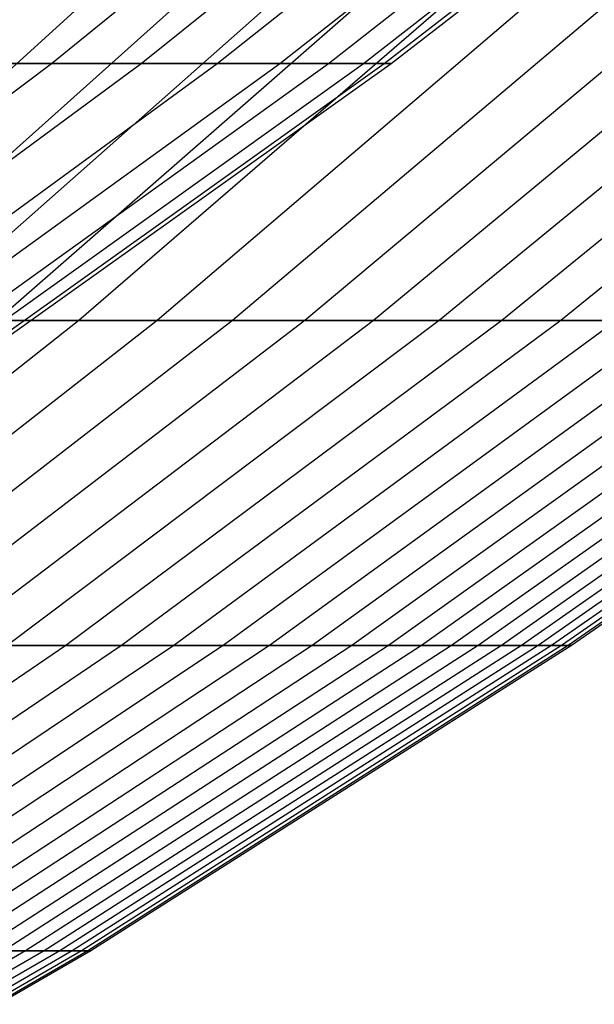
# Model space of a CAD drawing. Extents: x -125 to 125, y -143 to 0.
# Tile 112 of 241: x 30.77 to 33.3, y -134.43 to -130.09. Entities that reach past the tile are written whole.
import ezdxf

# ---------------------------------------------------------------- set-up
doc = ezdxf.new("R2010")
doc.units = 0
doc.header["$LTSCALE"] = 25.4
doc.layers.get('0').update_dxf_attribs({"linetype": 'CONTINUOUS'})

# ---------------------------------------------------------------- blocks, each defined once
blk = doc.blocks.new('NL2500026672_STL')
at = {"color": 0}
for p, q in [((30.9084, -130.2826, -9.7454), (32.7869, -128.7517, -10.3377)), ((30.9084, -130.2826, -9.7454), (32.7869, -128.7517, -10.3377)), ((30.9084, -130.2826, 9.7454), (32.7869, -128.7517, 10.3377)), ((30.9084, -130.2826, 9.7454), (32.7869, -128.7517, 10.3377)), ((31.304, -130.2826, -8.3879), (33.2066, -128.7517, -8.8977)), ((31.304, -130.2826, -8.3879), (33.2066, -128.7517, -8.8977)), ((31.304, -130.2826, 8.3879), (33.2066, -128.7517, 8.8977)), ((31.304, -130.2826, 8.3879), (33.2066, -128.7517, 8.8977)), ((31.6401, -130.2826, -7.0144), (33.5631, -128.7517, -7.4408)), ((31.6401, -130.2826, -7.0144), (33.5631, -128.7517, -7.4408)), ((31.6401, -130.2826, 7.0144), (33.5631, -128.7517, 7.4408)), ((31.6401, -130.2826, 7.0144), (33.5631, -128.7517, 7.4408)), ((31.916, -130.2826, -5.6276), (33.8557, -128.7517, -5.9697)), ((31.916, -130.2826, -5.6276), (33.8557, -128.7517, -5.9697)), ((31.916, -130.2826, 5.6276), (33.8557, -128.7517, 5.9697)), ((31.916, -130.2826, 5.6276), (33.8557, -128.7517, 5.9697)), ((32.1311, -130.2826, -4.2301), (34.0839, -128.7517, -4.4872)), ((32.1311, -130.2826, -4.2301), (34.0839, -128.7517, -4.4872)), ((32.1311, -130.2826, 4.2301), (34.0839, -128.7517, 4.4872)), ((32.1311, -130.2826, 4.2301), (34.0839, -128.7517, 4.4872)), ((32.285, -130.2826, -2.8246), (34.2472, -128.7517, -2.9962)), ((32.285, -130.2826, -2.8246), (34.2472, -128.7517, -2.9962)), ((32.285, -130.2826, 2.8246), (34.2472, -128.7517, 2.9962)), ((32.285, -130.2826, 2.8246), (34.2472, -128.7517, 2.9962)), ((32.3775, -130.2826, -1.4136), (34.3453, -128.7517, -1.4995)), ((32.3775, -130.2826, -1.4136), (34.3453, -128.7517, -1.4995)), ((32.3775, -130.2826, 1.4136), (34.3453, -128.7517, 1.4995)), ((32.3775, -130.2826, 1.4136), (34.3453, -128.7517, 1.4995)), ((32.4083, -130.2826), (34.378, -128.7517)), ((32.4083, -130.2826), (34.378, -128.7517)), ((31.1798, -129.8962, 20.4202), (29.5052, -131.4158, 19.3235)), ((31.1798, -129.8962, 20.4202), (29.5052, -131.4158, 19.3235)), ((31.6034, -129.8962, -19.7583), (29.906, -131.4158, -18.6971)), ((31.6034, -129.8962, -19.7583), (29.906, -131.4158, -18.6971)), ((32.013, -129.8962, 19.0876), (30.2936, -131.4158, 18.0624)), ((32.013, -129.8962, 19.0876), (30.2936, -131.4158, 18.0624)), ((32.4083, -129.8962, -18.4085), (30.6676, -131.4158, -17.4197)), ((32.4083, -129.8962, -18.4085), (30.6676, -131.4158, -17.4197)), ((32.7892, -129.8962, 17.7211), (31.0281, -131.4158, 16.7693)), ((32.7892, -129.8962, 17.7211), (31.0281, -131.4158, 16.7693)), ((33.1555, -129.8962, -17.0259), (31.3747, -131.4158, -16.1114)), ((33.1555, -129.8962, -17.0259), (31.3747, -131.4158, -16.1114)), ((33.5071, -129.8962, 16.3231), (31.7074, -131.4158, 15.4464)), ((33.5071, -129.8962, 16.3231), (31.7074, -131.4158, 15.4464)), ((33.8438, -129.8962, -15.613), (32.0261, -131.4158, -14.7744)), ((33.8438, -129.8962, -15.613), (32.0261, -131.4158, -14.7744)), ((34.1654, -129.8962, 14.896), (32.3304, -131.4158, 14.096)), ((34.1654, -129.8962, 14.896), (32.3304, -131.4158, 14.096)), ((34.4719, -129.8962, -14.1724), (32.6204, -131.4158, -13.4112)), ((34.4719, -129.8962, -14.1724), (32.6204, -131.4158, -13.4112)), ((34.763, -129.8962, 13.4425), (32.8959, -131.4158, 12.7205)), ((34.763, -129.8962, 13.4425), (32.8959, -131.4158, 12.7205)), ((35.0387, -129.8962, -12.7066), (33.1568, -131.4158, -12.0241)), ((35.0387, -129.8962, -12.7066), (33.1568, -131.4158, -12.0241)), ((28.9698, -131.7288, -9.1341), (30.9084, -130.2826, -9.7454)), ((28.9698, -131.7288, -9.1341), (30.9084, -130.2826, -9.7454)), ((28.9698, -131.7288, 9.1341), (30.9084, -130.2826, 9.7454)), ((28.9698, -131.7288, 9.1341), (30.9084, -130.2826, 9.7454)), ((29.3407, -131.7288, -7.8618), (31.304, -130.2826, -8.3879)), ((29.3407, -131.7288, -7.8618), (31.304, -130.2826, -8.3879)), ((29.3407, -131.7288, 7.8618), (31.304, -130.2826, 8.3879)), ((29.3407, -131.7288, 7.8618), (31.304, -130.2826, 8.3879)), ((29.6557, -131.7288, -6.5745), (31.6401, -130.2826, -7.0144)), ((29.6557, -131.7288, -6.5745), (31.6401, -130.2826, -7.0144)), ((29.6557, -131.7288, 6.5745), (31.6401, -130.2826, 7.0144)), ((29.6557, -131.7288, 6.5745), (31.6401, -130.2826, 7.0144)), ((29.9142, -131.7288, -5.2747), (31.916, -130.2826, -5.6276)), ((29.9142, -131.7288, -5.2747), (31.916, -130.2826, -5.6276)), ((29.9142, -131.7288, 5.2747), (31.916, -130.2826, 5.6276)), ((29.9142, -131.7288, 5.2747), (31.916, -130.2826, 5.6276)), ((30.1158, -131.7288, -3.9648), (32.1311, -130.2826, -4.2301)), ((30.1158, -131.7288, -3.9648), (32.1311, -130.2826, -4.2301)), ((30.1158, -131.7288, 3.9648), (32.1311, -130.2826, 4.2301)), ((30.1158, -131.7288, 3.9648), (32.1311, -130.2826, 4.2301)), ((30.2601, -131.7288, -2.6474), (32.285, -130.2826, -2.8246)), ((30.2601, -131.7288, -2.6474), (32.285, -130.2826, -2.8246)), ((30.2601, -131.7288, 2.6474), (32.285, -130.2826, 2.8246)), ((30.2601, -131.7288, 2.6474), (32.285, -130.2826, 2.8246)), ((30.3468, -131.7288, -1.325), (32.3775, -130.2826, -1.4136)), ((30.3468, -131.7288, -1.325), (32.3775, -130.2826, -1.4136)), ((30.3468, -131.7288, 1.325), (32.3775, -130.2826, 1.4136)), ((30.3468, -131.7288, 1.325), (32.3775, -130.2826, 1.4136)), ((30.3757, -131.7288), (32.4083, -130.2826)), ((30.3757, -131.7288), (32.4083, -130.2826)), ((30.4539, -130.2826, -11.0843), (30.9084, -130.2826, -9.7454)), ((30.4539, -130.2826, -11.0843), (30.9084, -130.2826, -9.7454)), ((30.9084, -130.2826, 9.7454), (30.4539, -130.2826, 11.0843)), ((30.9084, -130.2826, 9.7454), (30.4539, -130.2826, 11.0843)), ((30.9084, -130.2826, -9.7454), (31.304, -130.2826, -8.3879)), ((30.9084, -130.2826, -9.7454), (31.304, -130.2826, -8.3879)), ((31.304, -130.2826, 8.3879), (30.9084, -130.2826, 9.7454)), ((31.304, -130.2826, 8.3879), (30.9084, -130.2826, 9.7454)), ((31.304, -130.2826, -8.3879), (31.6401, -130.2826, -7.0144)), ((31.304, -130.2826, -8.3879), (31.6401, -130.2826, -7.0144)), ((31.6401, -130.2826, 7.0144), (31.304, -130.2826, 8.3879)), ((31.6401, -130.2826, 7.0144), (31.304, -130.2826, 8.3879)), ((31.6401, -130.2826, -7.0144), (31.916, -130.2826, -5.6276)), ((31.6401, -130.2826, -7.0144), (31.916, -130.2826, -5.6276)), ((31.916, -130.2826, 5.6276), (31.6401, -130.2826, 7.0144)), ((31.916, -130.2826, 5.6276), (31.6401, -130.2826, 7.0144)), ((31.916, -130.2826, -5.6276), (32.1311, -130.2826, -4.2301)), ((31.916, -130.2826, -5.6276), (32.1311, -130.2826, -4.2301)), ((32.1311, -130.2826, 4.2301), (31.916, -130.2826, 5.6276)), ((32.1311, -130.2826, 4.2301), (31.916, -130.2826, 5.6276)), ((32.1311, -130.2826, -4.2301), (32.285, -130.2826, -2.8246)), ((32.1311, -130.2826, -4.2301), (32.285, -130.2826, -2.8246)), ((32.285, -130.2826, 2.8246), (32.1311, -130.2826, 4.2301)), ((32.285, -130.2826, 2.8246), (32.1311, -130.2826, 4.2301)), ((32.285, -130.2826, -2.8246), (32.3775, -130.2826, -1.4136)), ((32.285, -130.2826, -2.8246), (32.3775, -130.2826, -1.4136)), ((32.3775, -130.2826, 1.4136), (32.285, -130.2826, 2.8246)), ((32.3775, -130.2826, 1.4136), (32.285, -130.2826, 2.8246)), ((32.3775, -130.2826, -1.4136), (32.4083, -130.2826)), ((32.3775, -130.2826, -1.4136), (32.4083, -130.2826)), ((32.4083, -130.2826), (32.3775, -130.2826, 1.4136)), ((32.4083, -130.2826), (32.3775, -130.2826, 1.4136)), ((31.0281, -131.4158, 16.7693), (29.2126, -132.8503, 15.7881)), ((31.0281, -131.4158, 16.7693), (29.2126, -132.8503, 15.7881)), ((31.3747, -131.4158, -16.1114), (29.5389, -132.8503, -15.1687)), ((31.3747, -131.4158, -16.1114), (29.5389, -132.8503, -15.1687)), ((31.7074, -131.4158, 15.4464), (29.8522, -132.8503, 14.5426)), ((31.7074, -131.4158, 15.4464), (29.8522, -132.8503, 14.5426)), ((32.0261, -131.4158, -14.7744), (30.1521, -132.8503, -13.91)), ((32.0261, -131.4158, -14.7744), (30.1521, -132.8503, -13.91)), ((30.2936, -131.4158, 18.0624), (31.0281, -131.4158, 16.7693)), ((30.2936, -131.4158, 18.0624), (31.0281, -131.4158, 16.7693)), ((32.3304, -131.4158, 14.096), (30.4387, -132.8503, 13.2712)), ((32.3304, -131.4158, 14.096), (30.4387, -132.8503, 13.2712)), ((31.3747, -131.4158, -16.1114), (30.6676, -131.4158, -17.4197)), ((31.3747, -131.4158, -16.1114), (30.6676, -131.4158, -17.4197)), ((32.6204, -131.4158, -13.4112), (30.7117, -132.8503, -12.6265)), ((32.6204, -131.4158, -13.4112), (30.7117, -132.8503, -12.6265)), ((32.8959, -131.4158, 12.7205), (30.9711, -132.8503, 11.9762)), ((32.8959, -131.4158, 12.7205), (30.9711, -132.8503, 11.9762)), ((31.0281, -131.4158, 16.7693), (31.7074, -131.4158, 15.4464)), ((31.0281, -131.4158, 16.7693), (31.7074, -131.4158, 15.4464)), ((33.1568, -131.4158, -12.0241), (31.2167, -132.8503, -11.3206)), ((33.1568, -131.4158, -12.0241), (31.2167, -132.8503, -11.3206)), ((32.0261, -131.4158, -14.7744), (31.3747, -131.4158, -16.1114)), ((32.0261, -131.4158, -14.7744), (31.3747, -131.4158, -16.1114)), ((33.4029, -131.4158, 11.3224), (31.4484, -132.8503, 10.6599)), ((33.4029, -131.4158, 11.3224), (31.4484, -132.8503, 10.6599)), ((33.6342, -131.4158, -10.6157), (31.6662, -132.8503, -9.9945)), ((33.6342, -131.4158, -10.6157), (31.6662, -132.8503, -9.9945)), ((31.7074, -131.4158, 15.4464), (32.3304, -131.4158, 14.096)), ((31.7074, -131.4158, 15.4464), (32.3304, -131.4158, 14.096)), ((33.8505, -131.4158, 9.9042), (31.8699, -132.8503, 9.3247)), ((33.8505, -131.4158, 9.9042), (31.8699, -132.8503, 9.3247)), ((32.6204, -131.4158, -13.4112), (32.0261, -131.4158, -14.7744)), ((32.6204, -131.4158, -13.4112), (32.0261, -131.4158, -14.7744)), ((34.0518, -131.4158, -9.1883), (32.0594, -132.8503, -8.6507)), ((34.0518, -131.4158, -9.1883), (32.0594, -132.8503, -8.6507)), ((34.238, -131.4158, 8.4684), (32.2346, -132.8503, 7.9729)), ((34.238, -131.4158, 8.4684), (32.2346, -132.8503, 7.9729)), ((32.3304, -131.4158, 14.096), (32.8959, -131.4158, 12.7205)), ((32.3304, -131.4158, 14.096), (32.8959, -131.4158, 12.7205)), ((34.4089, -131.4158, -7.7446), (32.3955, -132.8503, -7.2915)), ((34.4089, -131.4158, -7.7446), (32.3955, -132.8503, -7.2915)), ((34.5645, -131.4158, 7.0175), (32.5421, -132.8503, 6.6069)), ((34.5645, -131.4158, 7.0175), (32.5421, -132.8503, 6.6069)), ((33.1568, -131.4158, -12.0241), (32.6204, -131.4158, -13.4112)), ((33.1568, -131.4158, -12.0241), (32.6204, -131.4158, -13.4112)), ((34.7048, -131.4158, -6.2872), (32.6741, -132.8503, -5.9193)), ((34.7048, -131.4158, -6.2872), (32.6741, -132.8503, -5.9193)), ((34.8296, -131.4158, 5.5541), (32.7917, -132.8503, 5.2291)), ((34.8296, -131.4158, 5.5541), (32.7917, -132.8503, 5.2291)), ((34.939, -131.4158, -4.8186), (32.8946, -132.8503, -4.5366)), ((34.939, -131.4158, -4.8186), (32.8946, -132.8503, -4.5366)), ((32.8959, -131.4158, 12.7205), (33.4029, -131.4158, 11.3224)), ((32.8959, -131.4158, 12.7205), (33.4029, -131.4158, 11.3224)), ((35.0328, -131.4158, 4.0809), (32.983, -132.8503, 3.8421)), ((35.0328, -131.4158, 4.0809), (32.983, -132.8503, 3.8421)), ((35.1111, -131.4158, -3.3414), (33.0566, -132.8503, -3.1459)), ((35.1111, -131.4158, -3.3414), (33.0566, -132.8503, -3.1459)), ((35.1737, -131.4158, 2.6004), (33.1156, -132.8503, 2.4482)), ((35.1737, -131.4158, 2.6004), (33.1156, -132.8503, 2.4482)), ((33.6342, -131.4158, -10.6157), (33.1568, -131.4158, -12.0241)), ((33.6342, -131.4158, -10.6157), (33.1568, -131.4158, -12.0241)), ((35.2207, -131.4158, -1.8583), (33.1599, -132.8503, -1.7495)), ((35.2207, -131.4158, -1.8583), (33.1599, -132.8503, -1.7495)), ((35.2521, -131.4158, 1.1153), (33.1894, -132.8503, 1.05)), ((35.2521, -131.4158, 1.1153), (33.1894, -132.8503, 1.05)), ((35.2677, -131.4158, -0.3718), (33.2041, -132.8503, -0.3501)), ((35.2677, -131.4158, -0.3718), (33.2041, -132.8503, -0.3501)), ((30.9711, -132.8503, 11.9762), (28.9919, -134.1971, 11.2109)), ((30.9711, -132.8503, 11.9762), (28.9919, -134.1971, 11.2109)), ((31.2167, -132.8503, -11.3206), (29.2218, -134.1971, -10.5971)), ((31.2167, -132.8503, -11.3206), (29.2218, -134.1971, -10.5971)), ((31.4484, -132.8503, 10.6599), (29.4388, -134.1971, 9.9787)), ((31.4484, -132.8503, 10.6599), (29.4388, -134.1971, 9.9787)), ((31.6662, -132.8503, -9.9945), (29.6426, -134.1971, -9.3558)), ((31.6662, -132.8503, -9.9945), (29.6426, -134.1971, -9.3558)), ((31.8699, -132.8503, 9.3247), (29.8333, -134.1971, 8.7288)), ((31.8699, -132.8503, 9.3247), (29.8333, -134.1971, 8.7288)), ((32.0594, -132.8503, -8.6507), (30.0107, -134.1971, -8.0979)), ((32.0594, -132.8503, -8.6507), (30.0107, -134.1971, -8.0979)), ((32.2346, -132.8503, 7.9729), (30.1747, -134.1971, 7.4634)), ((32.2346, -132.8503, 7.9729), (30.1747, -134.1971, 7.4634)), ((32.3955, -132.8503, -7.2915), (30.3253, -134.1971, -6.8255)), ((32.3955, -132.8503, -7.2915), (30.3253, -134.1971, -6.8255)), ((30.4387, -132.8503, 13.2712), (30.9711, -132.8503, 11.9762)), ((30.4387, -132.8503, 13.2712), (30.9711, -132.8503, 11.9762)), ((32.5421, -132.8503, 6.6069), (30.4625, -134.1971, 6.1847)), ((32.5421, -132.8503, 6.6069), (30.4625, -134.1971, 6.1847)), ((32.6741, -132.8503, -5.9193), (30.5861, -134.1971, -5.541)), ((32.6741, -132.8503, -5.9193), (30.5861, -134.1971, -5.541)), ((32.7917, -132.8503, 5.2291), (30.6962, -134.1971, 4.895)), ((32.7917, -132.8503, 5.2291), (30.6962, -134.1971, 4.895)), ((31.2167, -132.8503, -11.3206), (30.7117, -132.8503, -12.6265)), ((31.2167, -132.8503, -11.3206), (30.7117, -132.8503, -12.6265)), ((32.8946, -132.8503, -4.5366), (30.7925, -134.1971, -4.2467)), ((32.8946, -132.8503, -4.5366), (30.7925, -134.1971, -4.2467)), ((32.983, -132.8503, 3.8421), (30.8752, -134.1971, 3.5966)), ((32.983, -132.8503, 3.8421), (30.8752, -134.1971, 3.5966)), ((33.0566, -132.8503, -3.1459), (30.9442, -134.1971, -2.9448)), ((33.0566, -132.8503, -3.1459), (30.9442, -134.1971, -2.9448)), ((30.9711, -132.8503, 11.9762), (31.4484, -132.8503, 10.6599)), ((30.9711, -132.8503, 11.9762), (31.4484, -132.8503, 10.6599)), ((33.1156, -132.8503, 2.4482), (30.9994, -134.1971, 2.2918)), ((33.1156, -132.8503, 2.4482), (30.9994, -134.1971, 2.2918)), ((33.1599, -132.8503, -1.7495), (31.0408, -134.1971, -1.6377)), ((33.1599, -132.8503, -1.7495), (31.0408, -134.1971, -1.6377)), ((33.1894, -132.8503, 1.05), (31.0684, -134.1971, 0.9829)), ((33.1894, -132.8503, 1.05), (31.0684, -134.1971, 0.9829)), ((33.2041, -132.8503, -0.3501), (31.0823, -134.1971, -0.3277)), ((33.2041, -132.8503, -0.3501), (31.0823, -134.1971, -0.3277)), ((31.6662, -132.8503, -9.9945), (31.2167, -132.8503, -11.3206)), ((31.6662, -132.8503, -9.9945), (31.2167, -132.8503, -11.3206)), ((31.4484, -132.8503, 10.6599), (31.8699, -132.8503, 9.3247)), ((31.4484, -132.8503, 10.6599), (31.8699, -132.8503, 9.3247)), ((32.0594, -132.8503, -8.6507), (31.6662, -132.8503, -9.9945)), ((32.0594, -132.8503, -8.6507), (31.6662, -132.8503, -9.9945)), ((31.8699, -132.8503, 9.3247), (32.2346, -132.8503, 7.9729)), ((31.8699, -132.8503, 9.3247), (32.2346, -132.8503, 7.9729)), ((32.3955, -132.8503, -7.2915), (32.0594, -132.8503, -8.6507)), ((32.3955, -132.8503, -7.2915), (32.0594, -132.8503, -8.6507)), ((32.2346, -132.8503, 7.9729), (32.5421, -132.8503, 6.6069)), ((32.2346, -132.8503, 7.9729), (32.5421, -132.8503, 6.6069)), ((32.6741, -132.8503, -5.9193), (32.3955, -132.8503, -7.2915)), ((32.6741, -132.8503, -5.9193), (32.3955, -132.8503, -7.2915)), ((32.5421, -132.8503, 6.6069), (32.7917, -132.8503, 5.2291)), ((32.5421, -132.8503, 6.6069), (32.7917, -132.8503, 5.2291)), ((32.8946, -132.8503, -4.5366), (32.6741, -132.8503, -5.9193)), ((32.8946, -132.8503, -4.5366), (32.6741, -132.8503, -5.9193)), ((32.7917, -132.8503, 5.2291), (32.983, -132.8503, 3.8421)), ((32.7917, -132.8503, 5.2291), (32.983, -132.8503, 3.8421)), ((33.0566, -132.8503, -3.1459), (32.8946, -132.8503, -4.5366)), ((33.0566, -132.8503, -3.1459), (32.8946, -132.8503, -4.5366)), ((32.983, -132.8503, 3.8421), (33.1156, -132.8503, 2.4482)), ((32.983, -132.8503, 3.8421), (33.1156, -132.8503, 2.4482)), ((33.1599, -132.8503, -1.7495), (33.0566, -132.8503, -3.1459)), ((33.1599, -132.8503, -1.7495), (33.0566, -132.8503, -3.1459)), ((33.1156, -132.8503, 2.4482), (33.1894, -132.8503, 1.05)), ((33.1156, -132.8503, 2.4482), (33.1894, -132.8503, 1.05)), ((33.2041, -132.8503, -0.3501), (33.1599, -132.8503, -1.7495)), ((33.2041, -132.8503, -0.3501), (33.1599, -132.8503, -1.7495)), ((33.1894, -132.8503, 1.05), (33.2041, -132.8503, -0.3501)), ((33.1894, -132.8503, 1.05), (33.2041, -132.8503, -0.3501)), ((30.7925, -134.1971, -4.2467), (28.6364, -135.4539, -3.9494)), ((30.7925, -134.1971, -4.2467), (28.6364, -135.4539, -3.9494)), ((30.8752, -134.1971, 3.5966), (28.7133, -135.4539, 3.3447)), ((30.8752, -134.1971, 3.5966), (28.7133, -135.4539, 3.3447)), ((30.9442, -134.1971, -2.9448), (28.7774, -135.4539, -2.7386)), ((30.9442, -134.1971, -2.9448), (28.7774, -135.4539, -2.7386)), ((30.9994, -134.1971, 2.2918), (28.8288, -135.4539, 2.1313)), ((30.9994, -134.1971, 2.2918), (28.8288, -135.4539, 2.1313)), ((31.0408, -134.1971, -1.6377), (28.8673, -135.4539, -1.523)), ((31.0408, -134.1971, -1.6377), (28.8673, -135.4539, -1.523)), ((31.0684, -134.1971, 0.9829), (28.893, -135.4539, 0.9141)), ((31.0684, -134.1971, 0.9829), (28.893, -135.4539, 0.9141)), ((31.0823, -134.1971, -0.3277), (28.9059, -135.4539, -0.3047)), ((31.0823, -134.1971, -0.3277), (28.9059, -135.4539, -0.3047)), ((30.7925, -134.1971, -4.2467), (30.5861, -134.1971, -5.541)), ((30.7925, -134.1971, -4.2467), (30.5861, -134.1971, -5.541)), ((30.6962, -134.1971, 4.895), (30.8752, -134.1971, 3.5966)), ((30.6962, -134.1971, 4.895), (30.8752, -134.1971, 3.5966)), ((30.9442, -134.1971, -2.9448), (30.7925, -134.1971, -4.2467)), ((30.9442, -134.1971, -2.9448), (30.7925, -134.1971, -4.2467)), ((30.8752, -134.1971, 3.5966), (30.9994, -134.1971, 2.2918)), ((30.8752, -134.1971, 3.5966), (30.9994, -134.1971, 2.2918)), ((31.0408, -134.1971, -1.6377), (30.9442, -134.1971, -2.9448)), ((31.0408, -134.1971, -1.6377), (30.9442, -134.1971, -2.9448)), ((30.9994, -134.1971, 2.2918), (31.0684, -134.1971, 0.9829)), ((30.9994, -134.1971, 2.2918), (31.0684, -134.1971, 0.9829)), ((31.0823, -134.1971, -0.3277), (31.0408, -134.1971, -1.6377)), ((31.0823, -134.1971, -0.3277), (31.0408, -134.1971, -1.6377)), ((31.0684, -134.1971, 0.9829), (31.0823, -134.1971, -0.3277)), ((31.0684, -134.1971, 0.9829), (31.0823, -134.1971, -0.3277))]:
    blk.add_line(p, q, dxfattribs=at)

msp = doc.modelspace()

# ---------------------------------------------------------------- block references
at = {"color": 253}
msp.add_blockref('NL2500026672_STL', (0, 0), dxfattribs=at)

doc.saveas('drawing.dxf')
